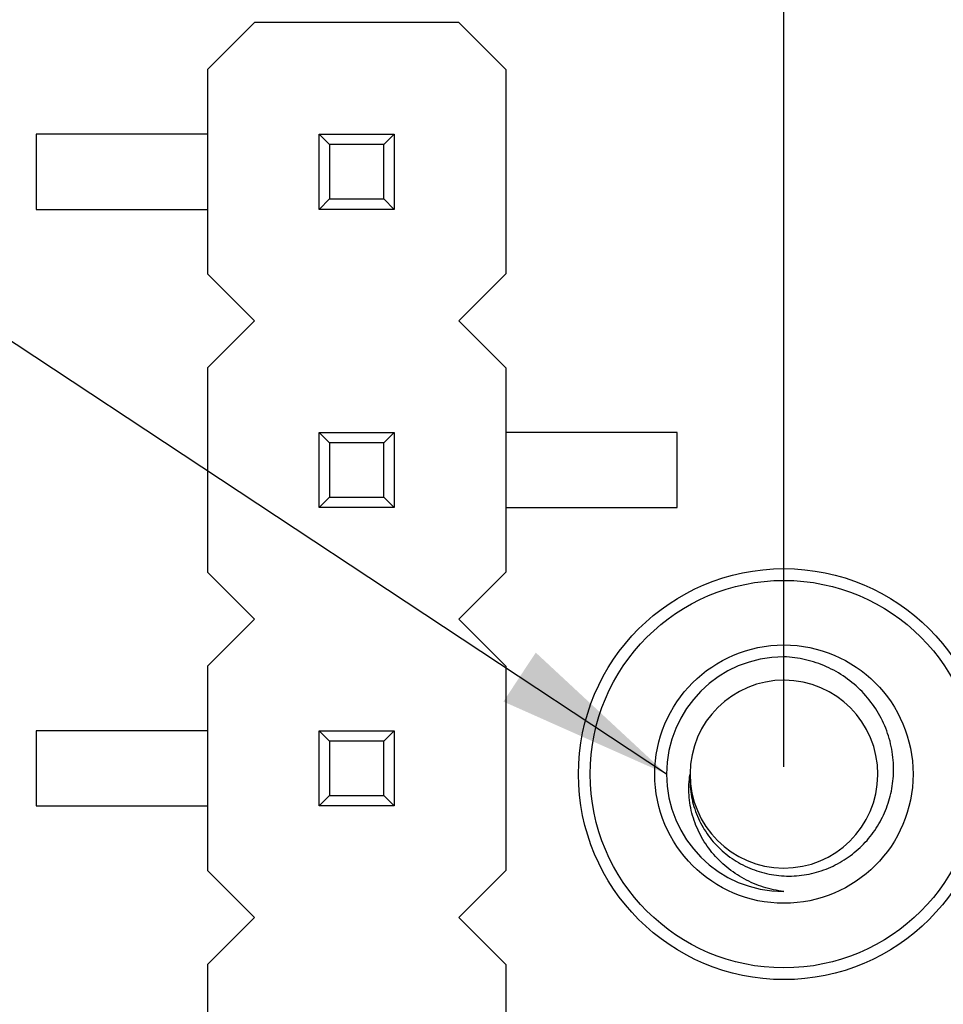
# Model space of a CAD drawing. Header units: inches. Extents: x 26 to 171, y -51 to 59.
# Tile 33 of 50: x 134.7 to 142.57, y 19.35 to 27.73. Entities that reach past the tile are written whole.
import ezdxf

# ---------------------------------------------------------------- set-up
doc = ezdxf.new("R2010")
doc.units = ezdxf.units.IN
doc.header["$LTSCALE"] = 1.21
doc.header["$MEASUREMENT"] = 0
doc.header["$PDMODE"] = 3
doc.header["$PDSIZE"] = 0.3125
doc.layers.get('0').update_dxf_attribs({"linetype": 'CONTINUOUS'})
doc.layers.get('Defpoints').update_dxf_attribs({"linetype": 'CONTINUOUS'})
doc.layers.add('DIM', color=3, linetype='CONTINUOUS')
doc.styles.get("Standard").update_dxf_attribs({"font": 'txt', "width": 0.8})
doc.dimstyles.get("Standard").update_dxf_attribs({"dimtxt": 0.15625, "dimasz": 0.1875, "dimexe": 0.125, "dimexo": 0.0625, "dimgap": 0.09, "dimtad": 0, "dimtih": 1, "dimtoh": 1, "dimzin": 4, "dimdsep": 46, "dimtxsty": 'Standard', "dimblk": '_FILLED', "dimblk1": '_FILLED', "dimblk2": '_FILLED', "dimcen": 0.09, "dimazin": 1, "dimtp": 0.01, "dimtm": 0.01, "dimtfac": 1, "dimtofl": 0, "dimtmove": 0, "dimatfit": 3, "dimldrblk": '_FILLED', "dimfxl": 1, "dimtolj": 1, "dimtzin": 4, "dimarcsym": 0})

# ---------------------------------------------------------------- blocks, each defined once
blk = doc.blocks.new('_FILLED')
at = {"color": 0, "linetype": 'ByBlock'}
blk.add_solid([(0, 0), (-1, 0.1667), (-1, -0.1667)], dxfattribs=at)
blk = doc.blocks.new('*D19')
at = {"layer": 'Defpoints', "color": 0}
for p in [(151.7108, 30.8187), (141.2108, 21.309), (151.7108, 21.309)]:
    blk.add_point(p, dxfattribs=at)
at = {"layer": 'DIM', "color": 0, "lineweight": -2}
for p, q in [((141.2108, 21.3715), (141.2108, 30.9437)), ((151.7108, 21.3715), (151.7108, 30.9437)), ((142.7108, 30.8187), (144.3708, 30.8187)), ((150.2108, 30.8187), (148.5508, 30.8187))]:
    blk.add_line(p, q, dxfattribs=at)
at = {"layer": 'DIM', "color": 0, "lineweight": -2, "xscale": 1.5, "yscale": 1.5, "zscale": 1.5, "rotation": 180}
blk.add_blockref('_FILLED', (141.2108, 30.8187), dxfattribs=at)
at = {"layer": 'DIM', "color": 0, "lineweight": -2, "xscale": 1.5, "yscale": 1.5, "zscale": 1.5}
blk.add_blockref('_FILLED', (151.7108, 30.8187), dxfattribs=at)
at = {"layer": 'DIM', "color": 0, "insert": (146.4608, 30.8187), "char_height": 1.5, "attachment_point": 5}
blk.add_mtext('\\A1;10.50', dxfattribs=at)
blk = doc.blocks.new('*D20')
at = {"layer": 'Defpoints', "color": 0}
for p in [(159.4694, 35.0834), (133.4608, 26.7591), (159.4694, 26.7538)]:
    blk.add_point(p, dxfattribs=at)
at = {"layer": 'DIM', "color": 0, "lineweight": -2}
for p, q in [((133.4608, 26.8216), (133.4608, 35.2084)), ((159.4694, 26.8163), (159.4694, 35.2084)), ((134.9608, 35.0834), (144.6751, 35.0834)), ((157.9694, 35.0834), (148.2551, 35.0834))]:
    blk.add_line(p, q, dxfattribs=at)
at = {"layer": 'DIM', "color": 0, "lineweight": -2, "xscale": 1.5, "yscale": 1.5, "zscale": 1.5, "rotation": 180}
blk.add_blockref('_FILLED', (133.4608, 35.0834), dxfattribs=at)
at = {"layer": 'DIM', "color": 0, "lineweight": -2, "xscale": 1.5, "yscale": 1.5, "zscale": 1.5}
blk.add_blockref('_FILLED', (159.4694, 35.0834), dxfattribs=at)
at = {"layer": 'DIM', "color": 0, "insert": (146.4651, 35.0834), "char_height": 1.5, "attachment_point": 5}
blk.add_mtext('\\A1;26.0', dxfattribs=at)

msp = doc.modelspace()

# ---------------------------------------------------------------- linework, layer by layer
at = {"color": 6, "linetype": 'Continuous'}
for p, q in [((136.7008, 27.709), (136.3008, 27.309)), ((138.4408, 27.709), (136.7008, 27.709)), ((138.8408, 27.309), (138.4408, 27.709)), ((136.3008, 27.309), (136.3008, 25.569)), ((138.8408, 27.309), (138.8408, 25.569)), ((134.8408, 26.759), (134.8408, 26.119)), ((136.3008, 26.759), (134.8408, 26.759)), ((137.2508, 26.119), (137.2508, 26.759)), ((137.2508, 26.759), (137.3389, 26.6709)), ((137.2508, 26.759), (137.8908, 26.759)), ((137.8908, 26.759), (137.8026, 26.6709)), ((137.8908, 26.759), (137.8908, 26.119)), ((137.3389, 26.6709), (137.3389, 26.2072)), ((137.8026, 26.6709), (137.3389, 26.6709)), ((137.8026, 26.2072), (137.8026, 26.6709)), ((137.3389, 26.2072), (137.2508, 26.119)), ((137.3389, 26.2072), (137.8026, 26.2072)), ((137.8026, 26.2072), (137.8908, 26.119)), ((134.8408, 26.119), (136.3008, 26.119)), ((137.8908, 26.119), (137.2508, 26.119)), ((136.3008, 25.569), (136.7008, 25.169)), ((138.4408, 25.169), (138.8408, 25.569)), ((136.7008, 25.169), (136.3008, 24.769)), ((138.8408, 24.769), (138.4408, 25.169)), ((136.3008, 24.769), (136.3008, 23.029)), ((138.8408, 24.769), (138.8408, 23.029)), ((137.2508, 23.579), (137.2508, 24.219)), ((137.2508, 24.219), (137.3389, 24.1309)), ((137.2508, 24.219), (137.8908, 24.219)), ((137.8908, 24.219), (137.8026, 24.1309)), ((137.8908, 24.219), (137.8908, 23.579)), ((140.3008, 24.219), (138.8408, 24.219)), ((140.3008, 23.579), (140.3008, 24.219)), ((137.3389, 24.1309), (137.3389, 23.6672)), ((137.8026, 24.1309), (137.3389, 24.1309)), ((137.8026, 23.6672), (137.8026, 24.1309)), ((137.3389, 23.6672), (137.2508, 23.579)), ((137.3389, 23.6672), (137.8026, 23.6672)), ((137.8026, 23.6672), (137.8908, 23.579)), ((137.8908, 23.579), (137.2508, 23.579)), ((138.8408, 23.579), (140.3008, 23.579)), ((136.3008, 23.029), (136.7008, 22.629)), ((138.4408, 22.629), (138.8408, 23.029)), ((136.7008, 22.629), (136.3008, 22.229)), ((138.8408, 22.229), (138.4408, 22.629)), ((136.3008, 22.229), (136.3008, 20.489)), ((138.8408, 22.229), (138.8408, 20.489)), ((134.8408, 21.679), (134.8408, 21.039)), ((136.3008, 21.679), (134.8408, 21.679)), ((137.2508, 21.039), (137.2508, 21.679)), ((137.2508, 21.679), (137.3389, 21.5909)), ((137.2508, 21.679), (137.8908, 21.679)), ((137.8908, 21.679), (137.8026, 21.5909)), ((137.8908, 21.679), (137.8908, 21.039)), ((137.3389, 21.5909), (137.3389, 21.1272)), ((137.8026, 21.5909), (137.3389, 21.5909)), ((137.8026, 21.1272), (137.8026, 21.5909)), ((137.3389, 21.1272), (137.2508, 21.039)), ((137.3389, 21.1272), (137.8026, 21.1272)), ((137.8026, 21.1272), (137.8908, 21.039)), ((134.8408, 21.039), (136.3008, 21.039)), ((137.8908, 21.039), (137.2508, 21.039)), ((136.3008, 20.489), (136.7008, 20.089)), ((138.4408, 20.089), (138.8408, 20.489)), ((136.7008, 20.089), (136.3008, 19.689)), ((138.8408, 19.689), (138.4408, 20.089)), ((136.3008, 19.689), (136.3008, 17.949)), ((138.8408, 19.689), (138.8408, 17.949))]:
    msp.add_line(p, q, dxfattribs=at)
at = {"color": 7, "linetype": 'Continuous'}
for radius in [1.75, 1.65, 1.1]:
    msp.add_circle((141.2108, 21.309), radius, dxfattribs=at)
for centre, radius, start, end in [((141.2108, 21.309), 1, 90, 270), ((141.2108, 21.309), 0.8, 359.83111, 179.66475), ((141.2108, 21.309), 0.8, 179.9969, 359.49558), ((141.2135, 21.309), 0.7973, 359.49471, 359.83081)]:
    msp.add_arc(centre, radius, start, end, dxfattribs=at)
at = {"color": 6, "linetype": 'Continuous'}
msp.add_arc((141.2054, 21.309), 0.7946, 179.66274, 179.99997, dxfattribs=at)
at = {"color": 7, "linetype": 'Continuous'}
for points, knots in [([(142.1449, 21.3354), (142.146, 21.3975), (142.1357, 21.5223), (142.0836, 21.7025), (141.9974, 21.8691), (141.8806, 22.0159), (141.7379, 22.1375), (141.5746, 22.2297), (141.3969, 22.2895), (141.2729, 22.3064), (141.2108, 22.309)], [0, 0, 0, 0, 0.124983, 0.249971, 0.374964, 0.499962, 0.624965, 0.749974, 0.874981, 1, 1, 1, 1]), ([(141.2108, 20.309), (141.1517, 20.3165), (141.0348, 20.3423), (140.8696, 20.4124), (140.7205, 20.5122), (140.5934, 20.6388), (140.4939, 20.7881), (140.4268, 20.9544), (140.396, 21.1309), (140.4015, 21.2505), (140.4108, 21.309)], [0, 0, 0, 0, 0.125241, 0.250421, 0.375547, 0.500603, 0.625586, 0.750487, 0.87529, 1, 1, 1, 1]), ([(140.4108, 21.309), (140.4077, 21.2519), (140.414, 21.1366), (140.4598, 20.9698), (140.5393, 20.8162), (140.6489, 20.6825), (140.7836, 20.574), (140.9374, 20.495), (141.1039, 20.4485), (141.2763, 20.4359), (141.4478, 20.4576), (141.6118, 20.5122), (141.7621, 20.5975), (141.8934, 20.7099), (142.0009, 20.8452), (142.0811, 20.9982), (142.1314, 21.1635), (142.1439, 21.2781), (142.1449, 21.3354)], [0, 0, 0, 0, 0.062477, 0.124953, 0.187436, 0.249923, 0.312413, 0.374906, 0.437403, 0.499902, 0.562405, 0.624911, 0.687419, 0.74993, 0.812444, 0.87496, 0.937479, 1, 1, 1, 1])]:
    msp.add_open_spline(points, degree=3, knots=knots, dxfattribs=at)

# ---------------------------------------------------------------- dimensions: what is measured, and where the dimension line sits
at = {"layer": 'DIM'}
for base, p1, p2, override, picture, middle in [((159.4694, 35.0834), (133.4608, 26.7591), (159.4694, 26.7538), {"dimtxt": 1.5, "dimasz": 1.5, "dimtih": 0, "dimtoh": 0, "dimdec": 1, "dimzin": 0, "dimcen": 0.198, "dimadec": 0, "dimazin": 0, "dimtp": 0, "dimtm": 0, "dimtdec": 4, "dimtzin": 0}, '*D20', (146.4651, 35.0834)), ((151.7108, 30.8187), (141.2108, 21.309), (151.7108, 21.309), {"dimtxt": 1.5, "dimasz": 1.5, "dimtih": 0, "dimtoh": 0, "dimzin": 0, "dimcen": 0.198, "dimadec": 0, "dimazin": 0, "dimtp": 0, "dimtm": 0, "dimtdec": 4, "dimtzin": 0}, '*D19', (146.4608, 30.8187))]:
    dim = msp.add_linear_dim(base=base, p1=p1, p2=p2, dimstyle='Standard', override=override, dxfattribs=at)
    dim.commit()
    dim.dimension.update_dxf_attribs({"geometry": picture, "text_midpoint": middle})

# ---------------------------------------------------------------- leaders
at = {"layer": 'DIM', "annotation_type": 0, "has_hookline": 1, "hookline_direction": 1, "text_width": 4.4}
msp.add_leader([(140.2108, 21.309), (132.8974, 26.1388), (131.3974, 26.1388)], dimstyle='Standard', override={"dimtxt": 1.5, "dimasz": 1.5, "dimgap": 0.09, "dimtad": 0, "dimtih": 0, "dimtoh": 0, "dimzin": 0, "dimcen": 0.198, "dimadec": 0, "dimazin": 0, "dimtp": 0, "dimtm": 0, "dimtdec": 4, "dimtzin": 0}, dxfattribs=at)

doc.saveas('drawing.dxf')
